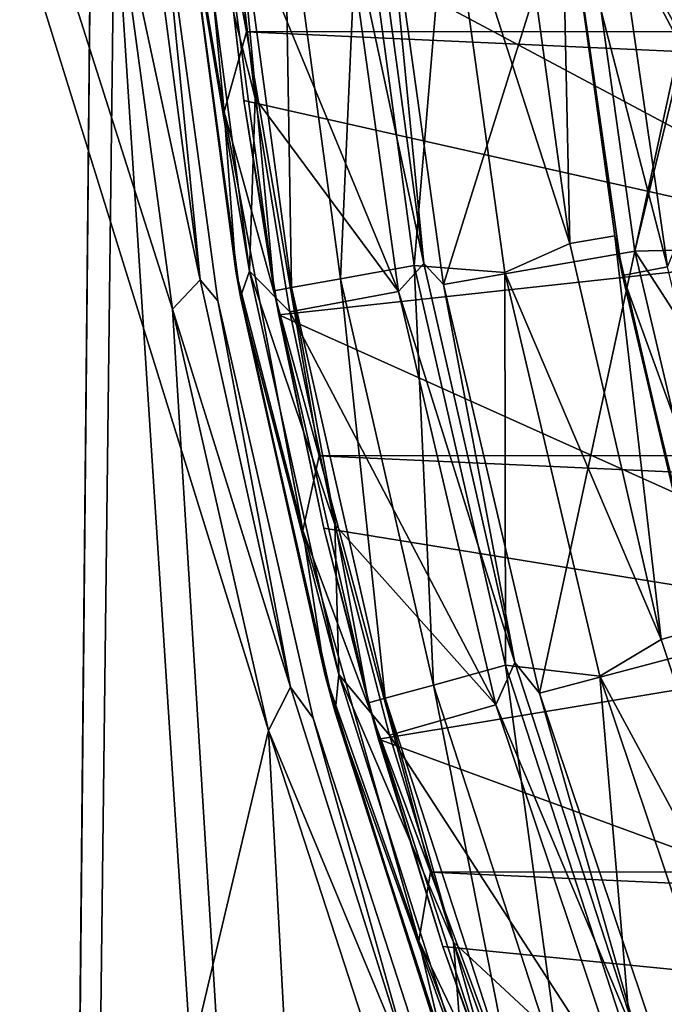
# Model space of a CAD drawing. Header units: millimetres. Extents: x -65 to 65, y -68 to 87.
# Tile 78 of 196: x -21.28 to -18.47, y -2.76 to 1.52. Entities that reach past the tile are written whole.
import ezdxf

# ---------------------------------------------------------------- set-up
doc = ezdxf.new("R2010")
doc.units = ezdxf.units.MM
doc.header["$LTSCALE"] = 65.185185
for name, color, linetype in [('169', 7, 'CONTINUOUS'), ('171', 7, 'CONTINUOUS'), ('188', 7, 'CONTINUOUS'), ('212', 7, 'CONTINUOUS'), ('214', 7, 'CONTINUOUS'), ('216', 7, 'CONTINUOUS'), ('218', 7, 'CONTINUOUS'), ('224', 7, 'CONTINUOUS'), ('523', 7, 'CONTINUOUS'), ('524', 7, 'CONTINUOUS'), ('528', 7, 'CONTINUOUS'), ('529', 7, 'CONTINUOUS'), ('532', 7, 'CONTINUOUS'), ('534', 7, 'CONTINUOUS'), ('536', 7, 'CONTINUOUS'), ('537', 7, 'CONTINUOUS'), ('539', 7, 'CONTINUOUS'), ('544', 7, 'CONTINUOUS'), ('674', 7, 'CONTINUOUS'), ('676', 7, 'CONTINUOUS'), ('678', 7, 'CONTINUOUS')]:
    doc.layers.add(name, color=color, linetype=linetype)

msp = doc.modelspace()

# ---------------------------------------------------------------- linework, layer by layer
at = {"layer": '169', "linetype": 'CONTINUOUS'}
for points in [[(20.4395, 3.3456, 120.9), (-20.4391, 3.3341, 120.9), (20.2934, 1.4762, 120.9), (20.4395, 3.3456, 120.9)], [(-20.4391, 3.3341, 120.9), (-20.2921, 1.4653, 120.9), (20.2934, 1.4762, 120.9), (-20.4391, 3.3341, 120.9)], [(20.2934, 1.4762, 120.9), (-20.2921, 1.4653, 120.9), (19.9779, -0.368, 120.9), (20.2934, 1.4762, 120.9)], [(-20.2921, 1.4653, 120.9), (-19.9757, -0.3781, 120.9), (19.9779, -0.368, 120.9), (-20.2921, 1.4653, 120.9)], [(19.9779, -0.368, 120.9), (-19.9757, -0.3781, 120.9), (19.4936, -2.1804, 120.9), (19.9779, -0.368, 120.9)], [(-19.9757, -0.3781, 120.9), (-19.4907, -2.1896, 120.9), (19.4936, -2.1804, 120.9), (-19.9757, -0.3781, 120.9)], [(19.4936, -2.1804, 120.9), (-19.4907, -2.1896, 120.9), (18.8469, -3.9363, 120.9), (19.4936, -2.1804, 120.9)], [(-19.4907, -2.1896, 120.9), (-18.8434, -3.9447, 120.9), (18.8469, -3.9363, 120.9), (-19.4907, -2.1896, 120.9)]]:
    msp.add_3dface(points, dxfattribs=at)
at = {"layer": '171', "linetype": 'CONTINUOUS'}
for points in [[(-20.5719, 2.2055, 120.7), (-20.5669, 2.149, 99.1), (-20.3381, 0.4246, 120.7), (-20.5719, 2.2055, 120.7)], [(-20.5669, 2.149, 99.1), (-20.3181, 0.3128, 99.1), (-20.3381, 0.4246, 120.7), (-20.5669, 2.149, 99.1)], [(-20.3381, 0.4246, 120.7), (-20.3181, 0.3128, 99.1), (-19.9505, -1.3293, 120.7), (-20.3381, 0.4246, 120.7)], [(-20.3181, 0.3128, 99.1), (-19.9058, -1.4936, 99.1), (-19.9505, -1.3293, 120.7), (-20.3181, 0.3128, 99.1)], [(-19.9505, -1.3293, 120.7), (-19.9058, -1.4936, 99.1), (-19.4119, -3.0428, 120.7), (-19.9505, -1.3293, 120.7)], [(-19.9058, -1.4936, 99.1), (-19.3333, -3.2559, 99.1), (-19.4119, -3.0428, 120.7), (-19.9058, -1.4936, 99.1)]]:
    msp.add_3dface(points, dxfattribs=at)
at = {"layer": '188', "linetype": 'CONTINUOUS'}
for points in [[(-18.4304, 1.5004, 116.9374), (-18.407, 1.4146, 117.3738), (-18.8462, 2.2483, 104.4), (-18.4304, 1.5004, 116.9374)], [(-18.8462, 2.2483, 104.4), (-18.407, 1.4146, 117.3738), (-18.6032, 0.5116, 104.4), (-18.8462, 2.2483, 104.4)], [(-18.441, 1.5542, 116.8093), (-18.4304, 1.5004, 116.9374), (-18.8462, 2.2483, 104.4), (-18.441, 1.5542, 116.8093)], [(-18.407, 1.4146, 117.3738), (-18.3895, 1.3941, 117.9262), (-18.6032, 0.5116, 104.4), (-18.407, 1.4146, 117.3738)], [(-18.3895, 1.3941, 117.9262), (-18.2445, 0.521, 117.9262), (-18.6032, 0.5116, 104.4), (-18.3895, 1.3941, 117.9262)], [(-18.2445, 0.521, 117.9262), (-18.0622, -0.3268, 117.9262), (-18.6032, 0.5116, 104.4), (-18.2445, 0.521, 117.9262)], [(-18.6032, 0.5116, 104.4), (-18.0622, -0.3268, 117.9262), (-18.2005, -1.1951, 104.4), (-18.6032, 0.5116, 104.4)]]:
    msp.add_3dface(points, dxfattribs=at)
at = {"layer": '212', "linetype": 'CONTINUOUS'}
for points in [[(-19.8839, 2.1561, 98.9), (-19.6302, 0.3361, 98.9), (-20.3625, 2.1117, 98.9), (-19.8839, 2.1561, 98.9)], [(-20.3625, 2.1117, 98.9), (-19.6302, 0.3361, 98.9), (-20.2543, 1.1771, 98.9), (-20.3625, 2.1117, 98.9)], [(-20.2543, 1.1771, 98.9), (-19.6302, 0.3361, 98.9), (-20.1027, 0.2479, 98.9), (-20.2543, 1.1771, 98.9)], [(-19.6302, 0.3361, 98.9), (-19.2076, -1.4623, 98.9), (-20.1027, 0.2479, 98.9), (-19.6302, 0.3361, 98.9)], [(-20.1027, 0.2479, 98.9), (-19.2076, -1.4623, 98.9), (-19.9075, -0.6776, 98.9), (-20.1027, 0.2479, 98.9)], [(-19.9075, -0.6776, 98.9), (-19.2076, -1.4623, 98.9), (-19.6699, -1.5937, 98.9), (-19.9075, -0.6776, 98.9)], [(-19.2076, -1.4623, 98.9), (-18.6222, -3.2096, 98.9), (-19.6699, -1.5937, 98.9), (-19.2076, -1.4623, 98.9)], [(-19.6699, -1.5937, 98.9), (-18.6222, -3.2096, 98.9), (-19.3913, -2.4947, 98.9), (-19.6699, -1.5937, 98.9)], [(-19.3913, -2.4947, 98.9), (-18.6222, -3.2096, 98.9), (-19.0704, -3.3832, 98.9), (-19.3913, -2.4947, 98.9)]]:
    msp.add_3dface(points, dxfattribs=at)
at = {"layer": '214', "linetype": 'CONTINUOUS'}
for points in [[(-19.6875, 2.1757, 99.0687), (-18.8462, 2.2483, 104.4), (-19.4352, 0.367, 99.0687), (-19.6875, 2.1757, 99.0687)], [(-18.8462, 2.2483, 104.4), (-18.6032, 0.5116, 104.4), (-19.4352, 0.367, 99.0687), (-18.8462, 2.2483, 104.4)], [(-19.4352, 0.367, 99.0687), (-18.6032, 0.5116, 104.4), (-19.017, -1.4108, 99.0687), (-19.4352, 0.367, 99.0687)], [(-18.6032, 0.5116, 104.4), (-18.2005, -1.1951, 104.4), (-19.017, -1.4108, 99.0687), (-18.6032, 0.5116, 104.4)], [(-19.017, -1.4108, 99.0687), (-18.2005, -1.1951, 104.4), (-18.4367, -3.1424, 99.0687), (-19.017, -1.4108, 99.0687)]]:
    msp.add_3dface(points, dxfattribs=at)
at = {"layer": '216', "linetype": 'CONTINUOUS'}
for points in [[(-19.5206, 0.4575, 98.9479), (-19.8839, 2.1561, 98.9), (-19.7596, 2.2216, 98.9479), (-19.5206, 0.4575, 98.9479)], [(-19.6875, 2.1757, 99.0687), (-19.5206, 0.4575, 98.9479), (-19.7596, 2.2216, 98.9479), (-19.6875, 2.1757, 99.0687)], [(-19.6302, 0.3361, 98.9), (-19.8839, 2.1561, 98.9), (-19.5206, 0.4575, 98.9479), (-19.6302, 0.3361, 98.9)], [(-19.6875, 2.1757, 99.0687), (-19.4352, 0.367, 99.0687), (-19.5206, 0.4575, 98.9479), (-19.6875, 2.1757, 99.0687)], [(-19.1245, -1.278, 98.9479), (-19.6302, 0.3361, 98.9), (-19.5206, 0.4575, 98.9479), (-19.1245, -1.278, 98.9479)], [(-19.4352, 0.367, 99.0687), (-19.1245, -1.278, 98.9479), (-19.5206, 0.4575, 98.9479), (-19.4352, 0.367, 99.0687)], [(-19.4352, 0.367, 99.0687), (-19.017, -1.4108, 99.0687), (-19.1245, -1.278, 98.9479), (-19.4352, 0.367, 99.0687)], [(-19.2076, -1.4623, 98.9), (-19.6302, 0.3361, 98.9), (-19.1245, -1.278, 98.9479), (-19.2076, -1.4623, 98.9)], [(-18.5744, -2.9711, 98.9479), (-19.2076, -1.4623, 98.9), (-19.1245, -1.278, 98.9479), (-18.5744, -2.9711, 98.9479)], [(-19.017, -1.4108, 99.0687), (-18.5744, -2.9711, 98.9479), (-19.1245, -1.278, 98.9479), (-19.017, -1.4108, 99.0687)], [(-19.017, -1.4108, 99.0687), (-18.4367, -3.1424, 99.0687), (-18.5744, -2.9711, 98.9479), (-19.017, -1.4108, 99.0687)], [(-18.6222, -3.2096, 98.9), (-19.2076, -1.4623, 98.9), (-18.5744, -2.9711, 98.9479), (-18.6222, -3.2096, 98.9)]]:
    msp.add_3dface(points, dxfattribs=at)
at = {"layer": '218', "linetype": 'CONTINUOUS'}
for points in [[(-20.5669, 2.149, 99.1), (-20.5131, 2.2053, 98.9586), (-20.2786, 0.4243, 98.9586), (-20.5669, 2.149, 99.1)], [(-20.3625, 2.1117, 98.9), (-20.2543, 1.1771, 98.9), (-20.5131, 2.2053, 98.9586), (-20.3625, 2.1117, 98.9)], [(-20.5131, 2.2053, 98.9586), (-20.2543, 1.1771, 98.9), (-20.2786, 0.4243, 98.9586), (-20.5131, 2.2053, 98.9586)], [(-20.3181, 0.3128, 99.1), (-20.5669, 2.149, 99.1), (-20.2786, 0.4243, 98.9586), (-20.3181, 0.3128, 99.1)], [(-20.2543, 1.1771, 98.9), (-20.1027, 0.2479, 98.9), (-20.2786, 0.4243, 98.9586), (-20.2543, 1.1771, 98.9)], [(-20.3181, 0.3128, 99.1), (-20.2786, 0.4243, 98.9586), (-19.8898, -1.3295, 98.9586), (-20.3181, 0.3128, 99.1)], [(-20.1027, 0.2479, 98.9), (-19.9075, -0.6776, 98.9), (-20.2786, 0.4243, 98.9586), (-20.1027, 0.2479, 98.9)], [(-20.2786, 0.4243, 98.9586), (-19.9075, -0.6776, 98.9), (-19.8898, -1.3295, 98.9586), (-20.2786, 0.4243, 98.9586)], [(-19.9058, -1.4936, 99.1), (-20.3181, 0.3128, 99.1), (-19.8898, -1.3295, 98.9586), (-19.9058, -1.4936, 99.1)], [(-19.9075, -0.6776, 98.9), (-19.6699, -1.5937, 98.9), (-19.8898, -1.3295, 98.9586), (-19.9075, -0.6776, 98.9)], [(-19.9058, -1.4936, 99.1), (-19.8898, -1.3295, 98.9586), (-19.3496, -3.0427, 98.9586), (-19.9058, -1.4936, 99.1)], [(-19.6699, -1.5937, 98.9), (-19.3913, -2.4947, 98.9), (-19.8898, -1.3295, 98.9586), (-19.6699, -1.5937, 98.9)], [(-19.8898, -1.3295, 98.9586), (-19.3913, -2.4947, 98.9), (-19.3496, -3.0427, 98.9586), (-19.8898, -1.3295, 98.9586)], [(-19.3333, -3.2559, 99.1), (-19.9058, -1.4936, 99.1), (-19.3496, -3.0427, 98.9586), (-19.3333, -3.2559, 99.1)], [(-19.3913, -2.4947, 98.9), (-19.0704, -3.3832, 98.9), (-19.3496, -3.0427, 98.9586), (-19.3913, -2.4947, 98.9)]]:
    msp.add_3dface(points, dxfattribs=at)
at = {"layer": '224', "linetype": 'CONTINUOUS'}
for points in [[(-20.2921, 1.4653, 120.9), (-20.4391, 3.3341, 120.9), (-20.5653, 2.9634, 120.8414), (-20.2921, 1.4653, 120.9)], [(-20.5719, 2.2055, 120.7), (-20.3887, 1.1179, 120.8414), (-20.5653, 2.9634, 120.8414), (-20.5719, 2.2055, 120.7)], [(-20.3887, 1.1179, 120.8414), (-20.2921, 1.4653, 120.9), (-20.5653, 2.9634, 120.8414), (-20.3887, 1.1179, 120.8414)], [(-20.5719, 2.2055, 120.7), (-20.3381, 0.4246, 120.7), (-20.3887, 1.1179, 120.8414), (-20.5719, 2.2055, 120.7)], [(-19.9757, -0.3781, 120.9), (-20.2921, 1.4653, 120.9), (-20.3887, 1.1179, 120.8414), (-19.9757, -0.3781, 120.9)], [(-20.0469, -0.7042, 120.8414), (-19.9757, -0.3781, 120.9), (-20.3887, 1.1179, 120.8414), (-20.0469, -0.7042, 120.8414)], [(-20.3381, 0.4246, 120.7), (-20.0469, -0.7042, 120.8414), (-20.3887, 1.1179, 120.8414), (-20.3381, 0.4246, 120.7)], [(-20.3381, 0.4246, 120.7), (-19.9505, -1.3293, 120.7), (-20.0469, -0.7042, 120.8414), (-20.3381, 0.4246, 120.7)], [(-19.4907, -2.1896, 120.9), (-19.9757, -0.3781, 120.9), (-20.0469, -0.7042, 120.8414), (-19.4907, -2.1896, 120.9)], [(-19.5425, -2.4882, 120.8414), (-19.4907, -2.1896, 120.9), (-20.0469, -0.7042, 120.8414), (-19.5425, -2.4882, 120.8414)], [(-19.9505, -1.3293, 120.7), (-19.5425, -2.4882, 120.8414), (-20.0469, -0.7042, 120.8414), (-19.9505, -1.3293, 120.7)], [(-19.9505, -1.3293, 120.7), (-19.4119, -3.0428, 120.7), (-19.5425, -2.4882, 120.8414), (-19.9505, -1.3293, 120.7)], [(-18.8434, -3.9447, 120.9), (-19.4907, -2.1896, 120.9), (-19.5425, -2.4882, 120.8414), (-18.8434, -3.9447, 120.9)], [(-18.8797, -4.2196, 120.8414), (-18.8434, -3.9447, 120.9), (-19.5425, -2.4882, 120.8414), (-18.8797, -4.2196, 120.8414)], [(-19.4119, -3.0428, 120.7), (-18.8797, -4.2196, 120.8414), (-19.5425, -2.4882, 120.8414), (-19.4119, -3.0428, 120.7)]]:
    msp.add_3dface(points, dxfattribs=at)
at = {"layer": '523', "linetype": 'CONTINUOUS'}
for points in [[(-18.8859, 0.5444, 96.1), (-19.1229, 2.2705, 96.1), (-19.4165, 2.1985, 96.1), (-18.8859, 0.5444, 96.1)], [(-19.1683, 0.4193, 96.1), (-18.8859, 0.5444, 96.1), (-19.4165, 2.1985, 96.1), (-19.1683, 0.4193, 96.1)], [(-18.4888, -1.1775, 96.1), (-18.8859, 0.5444, 96.1), (-19.1683, 0.4193, 96.1), (-18.4888, -1.1775, 96.1)], [(-18.7554, -1.3369, 96.1), (-18.4888, -1.1775, 96.1), (-19.1683, 0.4193, 96.1), (-18.7554, -1.3369, 96.1)], [(-17.931, -2.8629, 96.1), (-18.4888, -1.1775, 96.1), (-18.7554, -1.3369, 96.1), (-17.931, -2.8629, 96.1)], [(-18.1829, -3.0443, 96.1), (-17.931, -2.8629, 96.1), (-18.7554, -1.3369, 96.1), (-18.1829, -3.0443, 96.1)]]:
    msp.add_3dface(points, dxfattribs=at)
at = {"layer": '524', "linetype": 'CONTINUOUS'}
for points in [[(-20.1706, 0.3396, 95.1), (-20.4175, 2.1624, 95.1), (-20.3033, 1.167, 75), (-20.1706, 0.3396, 95.1)], [(-20.3033, 1.167, 75), (-20.4175, 2.1624, 95.1), (-20.412, 2.1048, 75), (-20.3033, 1.167, 75)], [(-20.151, 0.2342, 75), (-20.1706, 0.3396, 95.1), (-20.3033, 1.167, 75), (-20.151, 0.2342, 75)], [(-19.7612, -1.4537, 95.1), (-20.1706, 0.3396, 95.1), (-19.9552, -0.6937, 75), (-19.7612, -1.4537, 95.1)], [(-19.9552, -0.6937, 75), (-20.1706, 0.3396, 95.1), (-20.151, 0.2342, 75), (-19.9552, -0.6937, 75)], [(-19.7171, -1.611, 75), (-19.7612, -1.4537, 95.1), (-19.9552, -0.6937, 75), (-19.7171, -1.611, 75)], [(-19.1928, -3.2032, 95.1), (-19.7612, -1.4537, 95.1), (-19.4376, -2.5137, 75), (-19.1928, -3.2032, 95.1)], [(-19.4376, -2.5137, 75), (-19.7612, -1.4537, 95.1), (-19.7171, -1.611, 75), (-19.4376, -2.5137, 75)], [(-19.1155, -3.4052, 75), (-19.1928, -3.2032, 95.1), (-19.4376, -2.5137, 75), (-19.1155, -3.4052, 75)]]:
    msp.add_3dface(points, dxfattribs=at)
at = {"layer": '528', "linetype": 'CONTINUOUS'}
for points in [[(-18.7144, 2.2098, 89.4), (-18.9135, 2.1906, 89.4), (-18.4603, 0.4432, 89.4), (-18.7144, 2.2098, 89.4)], [(-18.9135, 2.1906, 89.4), (-18.6567, 0.4052, 89.4), (-18.4603, 0.4432, 89.4), (-18.9135, 2.1906, 89.4)], [(-18.4603, 0.4432, 89.4), (-18.6567, 0.4052, 89.4), (-18.0383, -1.2971, 89.4), (-18.4603, 0.4432, 89.4)], [(-18.6567, 0.4052, 89.4), (-18.2301, -1.3536, 89.4), (-18.0383, -1.2971, 89.4), (-18.6567, 0.4052, 89.4)]]:
    msp.add_3dface(points, dxfattribs=at)
at = {"layer": '529', "linetype": 'CONTINUOUS'}
for points in [[(-18.6895, 0.579, 95.9), (-18.9135, 2.1906, 89.4), (-18.923, 2.2917, 95.9), (-18.6895, 0.579, 95.9)], [(-18.6567, 0.4052, 89.4), (-18.9135, 2.1906, 89.4), (-18.6895, 0.579, 95.9), (-18.6567, 0.4052, 89.4)], [(-18.2963, -1.123, 95.9), (-18.6567, 0.4052, 89.4), (-18.6895, 0.579, 95.9), (-18.2963, -1.123, 95.9)], [(-18.2301, -1.3536, 89.4), (-18.6567, 0.4052, 89.4), (-18.2963, -1.123, 95.9), (-18.2301, -1.3536, 89.4)]]:
    msp.add_3dface(points, dxfattribs=at)
at = {"layer": '532', "linetype": 'CONTINUOUS'}
for points in [[(-19.1229, 2.2705, 96.1), (-18.8859, 0.5444, 96.1), (-18.923, 2.2917, 95.9), (-19.1229, 2.2705, 96.1)], [(-18.8859, 0.5444, 96.1), (-18.6895, 0.579, 95.9), (-18.923, 2.2917, 95.9), (-18.8859, 0.5444, 96.1)], [(-18.8859, 0.5444, 96.1), (-18.4888, -1.1775, 96.1), (-18.6895, 0.579, 95.9), (-18.8859, 0.5444, 96.1)], [(-18.4888, -1.1775, 96.1), (-18.2963, -1.123, 95.9), (-18.6895, 0.579, 95.9), (-18.4888, -1.1775, 96.1)], [(-18.4888, -1.1775, 96.1), (-17.931, -2.8629, 96.1), (-18.2963, -1.123, 95.9), (-18.4888, -1.1775, 96.1)]]:
    msp.add_3dface(points, dxfattribs=at)
at = {"layer": '534', "linetype": 'CONTINUOUS'}
for points in [[(-20.3417, 2.1692, 95.4827), (-20.0957, 0.3532, 95.4827), (-20.1255, 2.1887, 95.8074), (-20.3417, 2.1692, 95.4827)], [(-20.1255, 2.1887, 95.8074), (-19.8821, 0.3919, 95.8074), (-19.8019, 2.2178, 96.0242), (-20.1255, 2.1887, 95.8074)], [(-20.1255, 2.1887, 95.8074), (-20.0957, 0.3532, 95.4827), (-19.8821, 0.3919, 95.8074), (-20.1255, 2.1887, 95.8074)], [(-19.8019, 2.2178, 96.0242), (-19.8821, 0.3919, 95.8074), (-19.5624, 0.4499, 96.0242), (-19.8019, 2.2178, 96.0242)], [(-19.4165, 2.1985, 96.1), (-19.8019, 2.2178, 96.0242), (-19.5624, 0.4499, 96.0242), (-19.4165, 2.1985, 96.1)], [(-19.1683, 0.4193, 96.1), (-19.4165, 2.1985, 96.1), (-19.5624, 0.4499, 96.0242), (-19.1683, 0.4193, 96.1)], [(-20.4175, 2.1624, 95.1), (-20.1706, 0.3396, 95.1), (-20.3417, 2.1692, 95.4827), (-20.4175, 2.1624, 95.1)], [(-20.3417, 2.1692, 95.4827), (-20.1706, 0.3396, 95.1), (-20.0957, 0.3532, 95.4827), (-20.3417, 2.1692, 95.4827)], [(-19.8821, 0.3919, 95.8074), (-19.4786, -1.3758, 95.8074), (-19.5624, 0.4499, 96.0242), (-19.8821, 0.3919, 95.8074)], [(-19.1683, 0.4193, 96.1), (-19.5624, 0.4499, 96.0242), (-19.1655, -1.2893, 96.0242), (-19.1683, 0.4193, 96.1)], [(-19.5624, 0.4499, 96.0242), (-19.4786, -1.3758, 95.8074), (-19.1655, -1.2893, 96.0242), (-19.5624, 0.4499, 96.0242)], [(-20.0957, 0.3532, 95.4827), (-19.6879, -1.4335, 95.4827), (-19.8821, 0.3919, 95.8074), (-20.0957, 0.3532, 95.4827)], [(-19.8821, 0.3919, 95.8074), (-19.6879, -1.4335, 95.4827), (-19.4786, -1.3758, 95.8074), (-19.8821, 0.3919, 95.8074)], [(-18.7554, -1.3369, 96.1), (-19.1683, 0.4193, 96.1), (-19.1655, -1.2893, 96.0242), (-18.7554, -1.3369, 96.1)], [(-20.1706, 0.3396, 95.1), (-19.7612, -1.4537, 95.1), (-20.0957, 0.3532, 95.4827), (-20.1706, 0.3396, 95.1)], [(-20.0957, 0.3532, 95.4827), (-19.7612, -1.4537, 95.1), (-19.6879, -1.4335, 95.4827), (-20.0957, 0.3532, 95.4827)], [(-19.4786, -1.3758, 95.8074), (-18.9183, -3.1002, 95.8074), (-19.1655, -1.2893, 96.0242), (-19.4786, -1.3758, 95.8074)], [(-18.7554, -1.3369, 96.1), (-19.1655, -1.2893, 96.0242), (-18.6142, -2.986, 96.0242), (-18.7554, -1.3369, 96.1)], [(-19.1655, -1.2893, 96.0242), (-18.9183, -3.1002, 95.8074), (-18.6142, -2.986, 96.0242), (-19.1655, -1.2893, 96.0242)], [(-18.1829, -3.0443, 96.1), (-18.7554, -1.3369, 96.1), (-18.6142, -2.986, 96.0242), (-18.1829, -3.0443, 96.1)], [(-19.6879, -1.4335, 95.4827), (-19.1215, -3.1764, 95.4827), (-19.4786, -1.3758, 95.8074), (-19.6879, -1.4335, 95.4827)], [(-19.4786, -1.3758, 95.8074), (-19.1215, -3.1764, 95.4827), (-18.9183, -3.1002, 95.8074), (-19.4786, -1.3758, 95.8074)], [(-19.7612, -1.4537, 95.1), (-19.1928, -3.2032, 95.1), (-19.6879, -1.4335, 95.4827), (-19.7612, -1.4537, 95.1)], [(-19.6879, -1.4335, 95.4827), (-19.1928, -3.2032, 95.1), (-19.1215, -3.1764, 95.4827), (-19.6879, -1.4335, 95.4827)]]:
    msp.add_3dface(points, dxfattribs=at)
at = {"layer": '536', "linetype": 'CONTINUOUS'}
msp.add_3dface([(-17.7143, 2.2554, 88.4), (-18.7144, 2.2098, 89.4), (-18.4603, 0.4432, 89.4), (-17.7143, 2.2554, 88.4)], dxfattribs=at)
at = {"layer": '537', "linetype": 'CONTINUOUS'}
for points in [[(-17.7139, 2.2523, 75), (-17.458, 0.5282, 75), (-20.412, 2.1048, 75), (-17.7139, 2.2523, 75)], [(-17.458, 0.5282, 75), (-20.3033, 1.167, 75), (-20.412, 2.1048, 75), (-17.458, 0.5282, 75)], [(-17.458, 0.5282, 75), (-20.151, 0.2342, 75), (-20.3033, 1.167, 75), (-17.458, 0.5282, 75)], [(-17.458, 0.5282, 75), (-17.0335, -1.1673, 75), (-20.151, 0.2342, 75), (-17.458, 0.5282, 75)], [(-17.0335, -1.1673, 75), (-19.9552, -0.6937, 75), (-20.151, 0.2342, 75), (-17.0335, -1.1673, 75)], [(-17.0335, -1.1673, 75), (-19.7171, -1.611, 75), (-19.9552, -0.6937, 75), (-17.0335, -1.1673, 75)], [(-17.0335, -1.1673, 75), (-16.4447, -2.8122, 75), (-19.7171, -1.611, 75), (-17.0335, -1.1673, 75)], [(-16.4447, -2.8122, 75), (-19.4376, -2.5137, 75), (-19.7171, -1.611, 75), (-16.4447, -2.8122, 75)], [(-16.4447, -2.8122, 75), (-19.1155, -3.4052, 75), (-19.4376, -2.5137, 75), (-16.4447, -2.8122, 75)]]:
    msp.add_3dface(points, dxfattribs=at)
at = {"layer": '539', "linetype": 'CONTINUOUS'}
for points in [[(-22.8099, 82.8321, 87.5), (-21.3546, -38.3624, 87.5), (-20.95, 4, 87.5), (-22.8099, 82.8321, 87.5)], [(-20.95, 4, 87.5), (-21.3546, -38.3624, 87.5), (-20.8657, 2.1224, 87.5), (-20.95, 4, 87.5)], [(-21.3546, -38.3624, 87.5), (-18.1687, -39.3882, 87.5), (-20.8657, 2.1224, 87.5), (-21.3546, -38.3624, 87.5)], [(-20.8657, 2.1224, 87.5), (-18.1687, -39.3882, 87.5), (-20.6134, 0.2595, 87.5), (-20.8657, 2.1224, 87.5)], [(-20.6134, 0.2595, 87.5), (-18.1687, -39.3882, 87.5), (-20.1951, -1.5732, 87.5), (-20.6134, 0.2595, 87.5)], [(-20.1951, -1.5732, 87.5), (-18.1687, -39.3882, 87.5), (-19.6142, -3.3611, 87.5), (-20.1951, -1.5732, 87.5)]]:
    msp.add_3dface(points, dxfattribs=at)
at = {"layer": '544', "linetype": 'CONTINUOUS'}
for points in [[(-20.6134, 0.2595, 85), (-20.1951, -1.5732, 85), (-27.1955, 20.9693, 85), (-20.6134, 0.2595, 85)], [(-27.1955, 20.9693, 85), (-20.1951, -1.5732, 85), (-23.5, -15.5, 85), (-27.1955, 20.9693, 85)], [(-20.8657, 2.1224, 85), (-20.6134, 0.2595, 85), (-27.1955, 20.9693, 85), (-20.8657, 2.1224, 85)], [(-20.1951, -1.5732, 85), (-19.6142, -3.3611, 85), (-23.5, -15.5, 85), (-20.1951, -1.5732, 85)]]:
    msp.add_3dface(points, dxfattribs=at)
at = {"layer": '674', "linetype": 'CONTINUOUS'}
for points in [[(-20.4165, 0.2949, 85.2), (-20.6665, 2.14, 85.2), (-20.4165, 0.2949, 87.3), (-20.4165, 0.2949, 85.2)], [(-20.4165, 0.2949, 87.3), (-20.6665, 2.14, 85.2), (-20.6665, 2.14, 87.3), (-20.4165, 0.2949, 87.3)], [(-20.0022, -1.5203, 85.2), (-20.4165, 0.2949, 85.2), (-20.0022, -1.5203, 87.3), (-20.0022, -1.5203, 85.2)], [(-20.0022, -1.5203, 87.3), (-20.4165, 0.2949, 85.2), (-20.4165, 0.2949, 87.3), (-20.0022, -1.5203, 87.3)], [(-19.4269, -3.291, 85.2), (-20.0022, -1.5203, 85.2), (-19.4269, -3.291, 87.3), (-19.4269, -3.291, 85.2)], [(-19.4269, -3.291, 87.3), (-20.0022, -1.5203, 85.2), (-20.0022, -1.5203, 87.3), (-19.4269, -3.291, 87.3)]]:
    msp.add_3dface(points, dxfattribs=at)
at = {"layer": '676', "linetype": 'CONTINUOUS'}
for points in [[(-20.4924, 0.3866, 85.0586), (-20.8657, 2.1224, 85), (-20.7294, 2.1864, 85.0586), (-20.4924, 0.3866, 85.0586)], [(-20.6665, 2.14, 85.2), (-20.4924, 0.3866, 85.0586), (-20.7294, 2.1864, 85.0586), (-20.6665, 2.14, 85.2)], [(-20.6134, 0.2595, 85), (-20.8657, 2.1224, 85), (-20.4924, 0.3866, 85.0586), (-20.6134, 0.2595, 85)], [(-20.6665, 2.14, 85.2), (-20.4165, 0.2949, 85.2), (-20.4924, 0.3866, 85.0586), (-20.6665, 2.14, 85.2)], [(-20.0995, -1.3857, 85.0586), (-20.6134, 0.2595, 85), (-20.4924, 0.3866, 85.0586), (-20.0995, -1.3857, 85.0586)], [(-20.4165, 0.2949, 85.2), (-20.0995, -1.3857, 85.0586), (-20.4924, 0.3866, 85.0586), (-20.4165, 0.2949, 85.2)], [(-20.1951, -1.5732, 85), (-20.6134, 0.2595, 85), (-20.0995, -1.3857, 85.0586), (-20.1951, -1.5732, 85)], [(-20.4165, 0.2949, 85.2), (-20.0022, -1.5203, 85.2), (-20.0995, -1.3857, 85.0586), (-20.4165, 0.2949, 85.2)], [(-19.5537, -3.117, 85.0586), (-20.1951, -1.5732, 85), (-20.0995, -1.3857, 85.0586), (-19.5537, -3.117, 85.0586)], [(-20.0022, -1.5203, 85.2), (-19.5537, -3.117, 85.0586), (-20.0995, -1.3857, 85.0586), (-20.0022, -1.5203, 85.2)], [(-20.0022, -1.5203, 85.2), (-19.4269, -3.291, 85.2), (-19.5537, -3.117, 85.0586), (-20.0022, -1.5203, 85.2)], [(-19.6142, -3.3611, 85), (-20.1951, -1.5732, 85), (-19.5537, -3.117, 85.0586), (-19.6142, -3.3611, 85)]]:
    msp.add_3dface(points, dxfattribs=at)
at = {"layer": '678', "linetype": 'CONTINUOUS'}
for points in [[(-20.7294, 2.1864, 87.4414), (-20.8657, 2.1224, 87.5), (-20.4924, 0.3866, 87.4414), (-20.7294, 2.1864, 87.4414)], [(-20.6665, 2.14, 87.3), (-20.7294, 2.1864, 87.4414), (-20.4924, 0.3866, 87.4414), (-20.6665, 2.14, 87.3)], [(-20.8657, 2.1224, 87.5), (-20.6134, 0.2595, 87.5), (-20.4924, 0.3866, 87.4414), (-20.8657, 2.1224, 87.5)], [(-20.4165, 0.2949, 87.3), (-20.6665, 2.14, 87.3), (-20.4924, 0.3866, 87.4414), (-20.4165, 0.2949, 87.3)], [(-20.4924, 0.3866, 87.4414), (-20.6134, 0.2595, 87.5), (-20.0995, -1.3857, 87.4414), (-20.4924, 0.3866, 87.4414)], [(-20.4165, 0.2949, 87.3), (-20.4924, 0.3866, 87.4414), (-20.0995, -1.3857, 87.4414), (-20.4165, 0.2949, 87.3)], [(-20.6134, 0.2595, 87.5), (-20.1951, -1.5732, 87.5), (-20.0995, -1.3857, 87.4414), (-20.6134, 0.2595, 87.5)], [(-20.0022, -1.5203, 87.3), (-20.4165, 0.2949, 87.3), (-20.0995, -1.3857, 87.4414), (-20.0022, -1.5203, 87.3)], [(-20.0995, -1.3857, 87.4414), (-20.1951, -1.5732, 87.5), (-19.5537, -3.117, 87.4414), (-20.0995, -1.3857, 87.4414)], [(-20.0022, -1.5203, 87.3), (-20.0995, -1.3857, 87.4414), (-19.5537, -3.117, 87.4414), (-20.0022, -1.5203, 87.3)], [(-19.4269, -3.291, 87.3), (-20.0022, -1.5203, 87.3), (-19.5537, -3.117, 87.4414), (-19.4269, -3.291, 87.3)], [(-20.1951, -1.5732, 87.5), (-19.6142, -3.3611, 87.5), (-19.5537, -3.117, 87.4414), (-20.1951, -1.5732, 87.5)]]:
    msp.add_3dface(points, dxfattribs=at)

doc.saveas('drawing.dxf')
